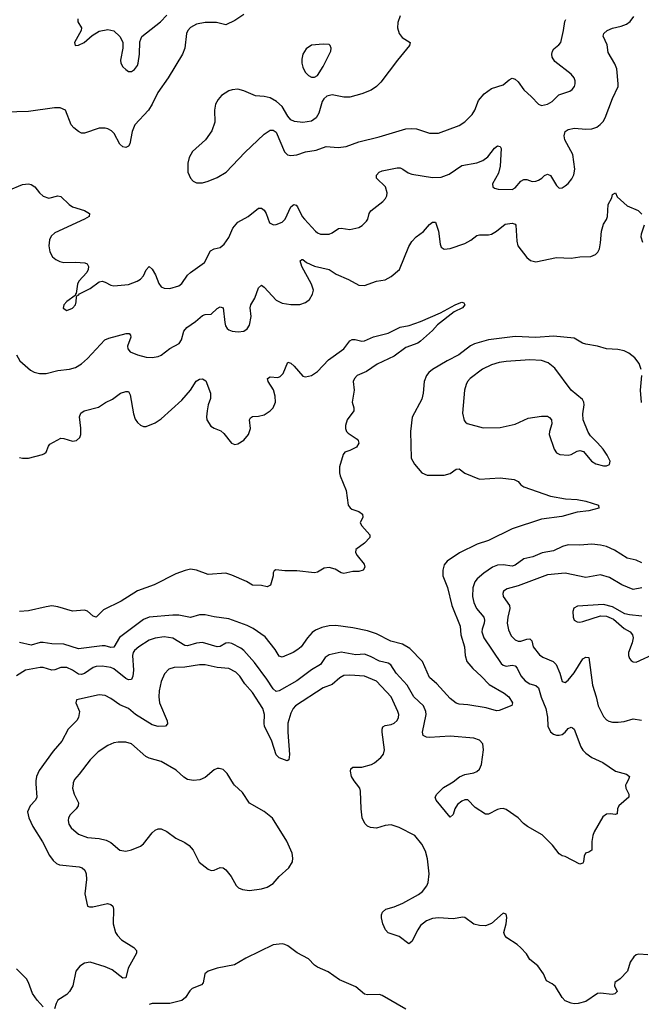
# Model space of a CAD drawing. Header units: inches. Extents: x 884691 to 1028259, y 526745 to 653629.
# Tile 11 of 241: x 934711 to 938926, y 558504 to 565184. Entities that reach past the tile are written whole.
import ezdxf

# ---------------------------------------------------------------- set-up
doc = ezdxf.new("R2010")
doc.units = ezdxf.units.IN
doc.header["$MEASUREMENT"] = 0
doc.layers.add('A9535', color=7, linetype='Continuous')
doc.layers.add('A9536', color=7, linetype='Continuous')

msp = doc.modelspace()

# ---------------------------------------------------------------- linework, layer by layer
at = {"layer": 'A9535', "color": 6}
for points, elevation in [([(934821.5, 560000), (934828.2, 559910), (934818.3, 559890), (934782.5, 559850), (934765.1, 559810), (934772.6, 559770), (934800.6, 559710), (934865.8, 559605.8), (934912.5, 559512.5), (934938.6, 559478.6), (934960.3, 559460.3), (934981.4, 559450), (935115.7, 559435.7), (935135.5, 559430), (935153.8, 559413.8), (935162, 559390), (935165.2, 559350), (935152.5, 559252.5), (935170.2, 559170.2), (935184.8, 559164.8), (935206.2, 559166.2), (935306.7, 559186.7), (935330, 559181.1), (935342.3, 559170), (935347.5, 559150), (935346.2, 559050), (935360.1, 558990), (935373.5, 558970), (935401.9, 558941.9), (935484.3, 558890), (935503.7, 558870), (935503.3, 558850), (935446.2, 558750), (935430, 558683.7), (935410, 558681), (935338.7, 558738.7), (935290, 558758.1), (935190, 558788.7), (935150, 558782.9), (935118.2, 558761.8), (935091.5, 558728.5), (935071.1, 558630), (935050.1, 558590), (935030, 558570.6), (934970, 558531.9), (934958.6, 558510), (934947.8, 558472.2)], 2600), ([(935072.9, 560000), (935069.5, 559970), (935079.9, 559930), (935109.5, 559870), (935107.8, 559850), (935094.9, 559830), (935054.1, 559790), (935042.9, 559770), (935040.1, 559750), (935045.5, 559725.5), (935060.5, 559700.5), (935110, 559658.4), (935170, 559636.3), (935250, 559628.2), (935296.9, 559616.9), (935330, 559602.2), (935390, 559550.1), (935430, 559542.1), (935470, 559551.4), (935530, 559577), (935550, 559593.6), (935610, 559667.3), (935630, 559684.5), (935650, 559693.9), (935670, 559695.4), (935710, 559675.5), (935770.1, 559630), (935830, 559602.3), (935861.3, 559581.3), (935886.6, 559550), (935929, 559469), (935990, 559421.8), (936010, 559412.7), (936030, 559413.4), (936070, 559431.6), (936090, 559430.9), (936110, 559415.8), (936145.1, 559370), (936178.4, 559310), (936194.1, 559294.1), (936222.7, 559282.7), (936270, 559275.9), (936350, 559286.3), (936390, 559298.9), (936430, 559323.5), (936471.6, 559370), (936536.2, 559430), (936561, 559470), (936564, 559496), (936558.9, 559530), (936521.5, 559610), (936426.5, 559766.5), (936370, 559812.2), (936268.8, 559868.8), (936221.2, 559941.2), (936167.5, 559990), (936161.3, 560000)], 2700), ([(938970, 558838.6), (938910, 558844.7), (938890, 558838.9), (938874.6, 558825.4), (938851.2, 558788.8), (938831.5, 558728.5), (938782.2, 558677.8), (938747.2, 558652.8), (938744.8, 558630), (938762.3, 558590), (938745.7, 558574.3), (938729.3, 558570.7), (938650, 558580.2), (938630, 558576.5), (938550, 558523.8), (938498, 558510), (938470, 558507.2), (938450, 558510.5), (938410, 558527.8), (938390, 558549.1), (938343.6, 558623.6), (938322.1, 558642.1), (938284, 558664), (938262.8, 558710), (938223.9, 558763.9), (938170, 558807), (938146.5, 558846.5), (938110, 558888), (938084.4, 558910), (938014.5, 558954.5), (938000.3, 558970), (937994.6, 558990), (938010.3, 559050), (938013.2, 559093.2), (938010, 559115.1), (937990, 559122.9), (937910, 559051.6), (937870, 559037), (937830, 559038), (937790, 559047.4), (937730, 559091.8), (937715, 559095), (937650, 559084.9), (937550, 559089.9), (937510, 559086.3), (937470.2, 559070), (937430, 559038.6), (937410.1, 559010), (937370, 558931.1), (937350, 558914), (937284, 558964), (937210, 558989.8), (937190.8, 559010), (937174, 559050), (937163.7, 559090), (937164.1, 559110), (937170.8, 559130), (937192.8, 559150), (937250, 559165.3), (937310, 559190.8), (937414.6, 559250), (937441.6, 559270), (937471.9, 559308.1), (937481, 559330), (937486.8, 559390), (937476.8, 559490), (937462.6, 559542.6), (937438.5, 559590), (937390, 559648.2), (937283.9, 559703.9), (937230, 559721.6), (937190, 559717.5), (937130, 559700), (937090, 559703.4), (937070, 559712.8), (937052, 559730), (937034.1, 559770), (937027, 559830), (937022.9, 559950), (937017.6, 559970), (936994.4, 560000)], 2600), ([(938823.8, 560000), (938818.3, 559990), (938820.5, 559970), (938840.9, 559930), (938842.2, 559910), (938773, 559850), (938765, 559830), (938763.4, 559796.6), (938749, 559791), (938717, 559797), (938690, 559794.9), (938664.4, 559775.6), (938606.2, 559673.8), (938596.8, 559650), (938589.5, 559609.5), (938590.8, 559549.2), (938570, 559536), (938547.3, 559530), (938537.6, 559510), (938534.8, 559470), (938530, 559461), (938510, 559454), (938410, 559507.7), (938390, 559512), (938370, 559525.6), (938322.9, 559582.9), (938254.3, 559654.3), (938154.6, 559710), (938127.6, 559730), (938092, 559770), (938010, 559826.2), (937990, 559831.9), (937970, 559831.1), (937950, 559825.6), (937890, 559794.7), (937870, 559795), (937800, 559840), (937750.3, 559890.3), (937730, 559891.6), (937710, 559882.9), (937680.5, 559859.5), (937662.4, 559830), (937650, 559790.8), (937630, 559773.6), (937534.7, 559890), (937528.2, 559910), (937538.9, 559930), (937585.4, 559974.6), (937628.5, 560000)], 2500), ([(937330, 558471.9), (937170, 558564), (937150.8, 558570.8), (937070, 558567.4), (937050, 558572.8), (936990, 558623.3), (936880.2, 558670), (936803.1, 558723.1), (936730, 558756.6), (936710.3, 558770.3), (936670, 558812.8), (936592.3, 558852.3), (936530, 558901.1), (936510, 558910.6), (936490, 558913.4), (936430, 558906.3), (936244.1, 558815.9), (936167.4, 558772.6), (936050, 558749.5), (935990, 558728.4), (935967.7, 558710), (935954.5, 558650), (935944.9, 558635.1), (935881.7, 558610), (935865.6, 558594.5), (935835.2, 558550), (935810.2, 558529.8), (935730, 558509), (935610, 558509), (935590, 558501.7)], 2700), ([(934870, 558487), (934830, 558532.8), (934798.1, 558578.1), (934771.9, 558651.9), (934757.6, 558677.6), (934690, 558745.4)], 2600)]:
    msp.add_lwpolyline(points, dxfattribs=dict(at, elevation=elevation))
at = {"layer": 'A9536', "color": 6}
for points, elevation in [([(936230, 565219.9), (936170, 565178.1), (936110, 565149.9), (936045, 565165), (935970, 565165.7), (935910, 565154.7), (935868.4, 565131.6), (935850.4, 565110), (935841.5, 565090), (935831.8, 564990), (935815.8, 564950), (935718.5, 564790), (935648.5, 564690), (935609.7, 564610), (935584.5, 564570), (935492.1, 564470), (935475, 564425), (935458, 564342), (935450, 564326.6), (935430, 564316.9), (935410, 564322.3), (935390, 564339.5), (935351.8, 564411.8), (935333.5, 564430), (935310, 564442.6), (935290, 564449.2), (935250, 564449), (935150, 564413.4), (935130, 564414.8), (935110, 564424.9), (935077.4, 564450), (935060.1, 564470), (935022.4, 564570), (934986.2, 564586.2), (934947.1, 564587.1), (934770, 564562.2), (934530, 564555.6)], 2500), ([(934633.6, 564026.4), (934730, 564065.2), (934771, 564071), (934790, 564065.9), (934814, 564050), (934844.8, 564010), (934870, 563986.6), (934910, 563974.1), (934970, 563989.2), (934990, 563984.2), (935046.7, 563930), (935070, 563914.8), (935150, 563889.3), (935183.6, 563870), (935183, 563850), (935151.3, 563830), (934950, 563737.9), (934925.2, 563714.8), (934913.5, 563690), (934908.9, 563650), (934915.6, 563610), (934934.7, 563574.7), (934956.2, 563556.2), (934983.3, 563543.3), (935010, 563536.9), (935090, 563538.2), (935153.7, 563533.7), (935167.9, 563527.9), (935176.9, 563510), (935175.4, 563490), (935166.1, 563470), (935111.7, 563410), (935104.1, 563390), (935094, 563326), (935090, 563325.2), (935086.8, 563313.2), (935030, 563271.2), (935010.2, 563250), (935006.4, 563226.4), (935030, 563210.3), (935070, 563226.6), (935088.8, 563250), (935095.2, 563270), (935096.6, 563303.4), (935103.6, 563316.4), (935110, 563315.8), (935116.5, 563323.5), (935190, 563359.6), (935250, 563405.2), (935270, 563409.7), (935290, 563404), (935330, 563382.3), (935350, 563379.4), (935450, 563388), (935507.9, 563410), (935530, 563424.2), (935550, 563446), (935570, 563486.5), (935590, 563509.5), (935610, 563491.9), (935632.9, 563452.9), (935655.2, 563395.2), (935670, 563370.8), (935690, 563363.3), (935730, 563361.4), (935790, 563378.8), (935810, 563393.8), (935848.9, 563450), (935869.2, 563470), (935963.3, 563536.7), (936004.2, 563615.8), (936030, 563629.5), (936070, 563639.3), (936098.7, 563661.3), (936130, 563707.2), (936156.6, 563770), (936190, 563809.4), (936260.4, 563850), (936330, 563906.3), (936350, 563905.8), (936370, 563892.7), (936383.6, 563870), (936405.8, 563805.8), (936431.7, 563791.7), (936450, 563793.5), (936491.7, 563810), (936512.3, 563830), (936550, 563914.4), (936570, 563930.1), (936585.1, 563925.1), (936595.2, 563915.2), (936625.7, 563850), (936641.9, 563830), (936717.2, 563750), (936730, 563738.1), (936750, 563729.5), (936810, 563730.1), (936830, 563738.4), (936872.2, 563767.8), (936890, 563770.6), (936950, 563760.8), (937010, 563774.4), (937032.6, 563787.4), (937062.5, 563817.5), (937071, 563830), (937080.1, 563870), (937093, 563887), (937174.3, 563950), (937192.1, 563970), (937201.5, 563990), (937203.9, 564010), (937191.5, 564050), (937130.8, 564110), (937130, 564130.1), (937148.9, 564150), (937170, 564157.6), (937270, 564179), (937290, 564178.4), (937310, 564169.6), (937344.5, 564144.5), (937370, 564135.8), (937510, 564114.3), (937570, 564116.2), (937622.8, 564137.2), (937710, 564194.7), (937810, 564213.9), (937851.7, 564228.3), (937885.6, 564254.4), (937930, 564312.2), (937950, 564329), (937970, 564323.2), (937975.5, 564310), (937969.3, 564190), (937956.9, 564143.1), (937917.3, 564070), (937920.1, 564050), (937930, 564041.7), (937955.4, 564035.4), (938050, 564032.1), (938070, 564043.3), (938110, 564088.4), (938130, 564100.1), (938150, 564100.1), (938187, 564087), (938210, 564087.9), (938230, 564094.9), (938251.6, 564108.4), (938270, 564127.4), (938290, 564136.2), (938310, 564126.2), (938350, 564059.8), (938370, 564042), (938390, 564043.7), (938410, 564055.9), (938430, 564071.7), (938455.5, 564104.5), (938467.6, 564132.4), (938475.4, 564170), (938460.6, 564270), (938407.5, 564370), (938403.4, 564396.6), (938410, 564425.9), (938430, 564438.1), (938472.9, 564447.1), (938550, 564442.1), (938590, 564444.5), (938623.9, 564456.1), (938647.2, 564472.8), (938666.4, 564493.6), (938681.1, 564518.9), (938730.6, 564650), (938768.2, 564730), (938770.2, 564750), (938760.8, 564850), (938745.6, 564885.6), (938701, 564961), (938694.1, 565014.1), (938668, 565072), (938671.5, 565090), (938693.6, 565110), (938730, 565127.2), (938790, 565140.8), (938825.8, 565154.2), (938850, 565170.8), (938875, 565205)], 2500), ([(935105.5, 565190), (935106.2, 565170), (935131.2, 565130), (935127.7, 565110), (935083.8, 565030), (935088.4, 565010), (935110, 565010.3), (935148.3, 565030), (935203.2, 565076.8), (935250, 565107.3), (935310, 565116.8), (935348.6, 565108.6), (935391.3, 565070), (935410.9, 565030.9), (935410.2, 564990.2), (935394.8, 564910), (935396.3, 564890), (935410, 564864.7), (935430, 564845.2), (935450, 564832.3), (935470, 564832.1), (935490, 564846), (935510, 564874.4), (935515.6, 564890), (935523.6, 564950), (935525.1, 565034.9), (935539.6, 565070), (935665.6, 565170), (935710, 565214.1)], 2500), ([(937291.7, 565210), (937275.2, 565164.8), (937272.7, 565130), (937284.4, 565090), (937304.2, 565064.2), (937359.7, 565030), (937354.3, 565010), (937273.1, 564910), (937160.6, 564759.4), (937130.2, 564729.8), (937093.8, 564706.2), (937030, 564680.6), (936950, 564659.5), (936910, 564658.8), (936830, 564673.6), (936794.1, 564665.9), (936772.4, 564647.6), (936761.4, 564630), (936739.8, 564550), (936722.1, 564517.9), (936690, 564495.2), (936630, 564486), (936573.7, 564493.7), (936550, 564504.4), (936530, 564528.5), (936490, 564595.2), (936452, 564630), (936410, 564654.6), (936370, 564664), (936310, 564666.8), (936230, 564702.1), (936190, 564711.7), (936151.2, 564708.8), (936130, 564701.7), (936079.3, 564670), (936056.4, 564643.6), (936039.5, 564610), (936032, 564570), (936034.4, 564490), (936013.6, 564430), (935970.1, 564369.9), (935883.2, 564290), (935861.5, 564250), (935852.5, 564210), (935851.2, 564150), (935868.7, 564108.7), (935887.7, 564087.7), (935910, 564077.6), (935930, 564076.8), (935950, 564077.6), (935990, 564088.2), (936050, 564113.5), (936110.2, 564149.8), (936237.9, 564282.1), (936370, 564408.2), (936410, 564434.4), (936430, 564434.8), (936450, 564420.7), (936507.3, 564287.3), (936527.9, 564267.9), (936550, 564263), (936590, 564266.3), (936650, 564288.7), (936721.7, 564298.3), (936790, 564324.4), (936870, 564316.6), (936924.4, 564324.4), (937010, 564354.9), (937147.9, 564390), (937330, 564444.3), (937370, 564446.5), (937402.7, 564442.7), (937490, 564413.6), (937550, 564413.5), (937690, 564466.7), (937730, 564490.1), (937780.1, 564539.9), (937796.9, 564570), (937823.1, 564636.9), (937859.7, 564680.3), (937910, 564716.6), (937990, 564741.6), (938030, 564775.7), (938050, 564786.4), (938070, 564781.7), (938090, 564763.2), (938129.1, 564709.1), (938181.9, 564661.9), (938230, 564610.1), (938250, 564602.3), (938290, 564610.5), (938322, 564630), (938366.4, 564673.6), (938440.9, 564699.1), (938456.7, 564710), (938471.9, 564730), (938478.3, 564750), (938477.9, 564770), (938470.3, 564790), (938450, 564814.3), (938339.7, 564899.7), (938322.4, 564930), (938319.5, 564950), (938322.8, 564970), (938333.6, 564986.4), (938367.4, 565012.6), (938379.4, 565030), (938399.2, 565110), (938408, 565172), (938414.3, 565185.7)], 2600), ([(934690.5, 562910), (934711.8, 562870), (934785.4, 562805.4), (934810, 562793.1), (934844.6, 562784.6), (934890, 562784.6), (934970, 562803), (935050, 562813), (935090, 562824.7), (935129.4, 562850), (935170, 562885.3), (935288.6, 563011.4), (935316.5, 563023.5), (935434, 563054), (935454.5, 563054.5), (935463.3, 563043.3), (935463.8, 563030), (935441.9, 562970), (935443.5, 562950), (935461, 562930), (935510.5, 562910.5), (935570, 562895.1), (935610, 562891.7), (935650, 562898.8), (935670.8, 562909.2), (935730, 562952.9), (935792.4, 562987.6), (935808.5, 563011.5), (935824.2, 563070), (935843.9, 563096.1), (935903.7, 563136.3), (935950, 563176.6), (935970, 563183.8), (936010, 563186.3), (936050, 563225.7), (936070, 563235.5), (936090.6, 563230), (936101.4, 563130), (936107.5, 563107.5), (936118.8, 563090), (936130, 563080.1), (936151.4, 563071.4), (936192.5, 563067.5), (936230, 563071), (936253.9, 563086.1), (936268.8, 563111.2), (936281.9, 563170), (936274.7, 563230), (936277.6, 563250), (936306.3, 563293.7), (936330, 563365.8), (936350, 563382.1), (936370, 563368.9), (936450, 563281.3), (936490, 563260.3), (936550, 563252.4), (936610, 563252.7), (936650, 563265.1), (936675.2, 563284.8), (936697.7, 563322.3), (936703.4, 563350), (936690.3, 563390), (936623.4, 563510), (936613, 563547), (936623.4, 563556.6), (936630, 563557.6), (936656.9, 563536.9), (936710, 563511.5), (936810, 563490.3), (936856.7, 563456.7), (936941.3, 563421.3), (937010, 563384), (937050, 563381.2), (937130, 563410.1), (937190, 563419.9), (937230, 563442.4), (937285.8, 563490), (937350, 563644.8), (937370, 563679), (937399.5, 563710), (937450, 563747.2), (937490, 563793.5), (937510.2, 563810.2), (937530, 563810.4), (937550.3, 563750.3), (937561.5, 563661.5), (937570, 563641.8), (937590, 563627.8), (937630, 563631.8), (937730, 563666.2), (937770, 563688.8), (937810, 563720.1), (937830, 563724.7), (937890, 563723.6), (937910, 563729.3), (937944, 563750), (938003.2, 563796.8), (938050, 563803.5), (938070, 563796.7), (938076.3, 563790), (938081.8, 563681.8), (938089.2, 563650), (938149.6, 563569.6), (938174.3, 563550), (938210, 563540.5), (938350, 563571.8), (938450, 563566.5), (938510, 563575.1), (938583.6, 563576.4), (938616.2, 563590), (938632, 563608), (938641.7, 563630), (938650.2, 563669.8), (938655.4, 563750), (938670, 563798), (938690, 563829.3), (938696, 563850), (938701.8, 563930), (938725.5, 563974.5), (938730, 563997.1), (938750, 564010.3), (938762.8, 563982.8), (938830, 563921.9), (938903.6, 563890), (938930, 563865.7)], 2400), ([(938944.4, 563790), (938924.1, 563730), (938923.3, 563710), (938934.9, 563674.9)], 2400), ([(934710, 562214.9), (934730, 562210.3), (934770, 562210), (934866.6, 562233.4), (934879.6, 562240.4), (934890.2, 562249.8), (934906.2, 562290), (934916.4, 562303.6), (934990, 562343.9), (935010, 562342.5), (935070, 562325.2), (935095.9, 562330), (935118.4, 562350), (935125.9, 562370), (935126.4, 562413.6), (935116.6, 562490), (935124.8, 562515.2), (935149.1, 562530.9), (935245.8, 562554.2), (935293.2, 562586.8), (935341.7, 562610), (935394.5, 562650), (935430, 562661.9), (935450, 562662), (935459.4, 562639.4), (935482.2, 562510), (935494.6, 562474.6), (935510, 562450.6), (935530, 562433.2), (935550, 562424.9), (935570, 562423.8), (935630, 562448.3), (935670, 562475.2), (935810, 562602.5), (935869.5, 562670), (935908.8, 562731.2), (935930, 562746), (935950, 562747.6), (935974.2, 562734.2), (936005, 562650), (936005.2, 562614.8), (935989.4, 562570), (935982, 562530), (935977.6, 562490), (935980.9, 562470), (936006.8, 562426.8), (936030, 562411.9), (936074.9, 562394.9), (936095.5, 562375.5), (936146.9, 562310), (936170, 562301.7), (936190, 562307.1), (936230, 562332.1), (936262.2, 562370), (936275.8, 562410), (936268.6, 562470), (936276.2, 562483.8), (936290, 562492.9), (936330, 562493.7), (936370, 562503.6), (936410, 562529.3), (936429.2, 562550.8), (936445.9, 562590), (936444.3, 562630), (936431.9, 562671.9), (936395, 562730), (936391.7, 562750), (936410, 562760.4), (936462.5, 562757.5), (936477.6, 562762.4), (936496.7, 562783.3), (936530, 562859.7), (936550, 562854.1), (936573, 562833), (936630, 562766), (936650, 562761.5), (936690, 562770.2), (936730, 562797.1), (936804.6, 562875.4), (936910, 562951.2), (936950, 563005.1), (936964.5, 563015.5), (936985.1, 563014.9), (937030, 563002.9), (937050, 563004.7), (937110, 563033.3), (937210, 563056.6), (937290, 563098.1), (937351.2, 563108.8), (937430, 563136.2), (937565, 563195), (937662.9, 563250), (937690, 563260.8), (937710, 563267), (937723.4, 563263.4), (937730.2, 563250.2), (937714, 563230), (937657.5, 563202.5), (937545.1, 563115), (937510, 563075.3), (937430, 563002.1), (937410, 562989.9), (937330, 562960.6), (937250, 562902.3), (937134, 562846), (937062.6, 562797.4), (936999.4, 562770), (936981, 562750), (936972.3, 562730), (936978.9, 562670), (936965.6, 562590), (936976.6, 562550), (936977.1, 562530), (936931.8, 562470), (936921.3, 562430), (936921.5, 562410), (936927.7, 562390), (936937.9, 562377.9), (936998.7, 562338.7), (937006.1, 562330), (937010.6, 562310), (936995, 562285), (936950, 562261.8), (936915.6, 562250), (936904.9, 562235.1), (936880.1, 562150), (936879.5, 562110), (936883.7, 562090), (936924.3, 561990), (936939.5, 561890), (936951.3, 561871.3), (936962.7, 561862.7), (937010, 561847.5), (937034.7, 561830), (937039, 561810), (937020.2, 561770), (937031.6, 561750), (937085.5, 561690), (937085.3, 561670), (937050, 561631.8), (936990.3, 561589.7), (936989.3, 561570), (936999.4, 561550), (937047.5, 561490), (937052.1, 561470), (937040.7, 561450), (937010, 561441.1), (936970, 561441), (936910, 561425.8), (936890, 561431.4), (936850, 561455.4), (936810, 561466.5), (936776.4, 561463.6), (936730, 561435.9), (936709.5, 561430.5), (936590, 561443.8), (936510, 561444.2), (936448.6, 561451.4), (936435.9, 561444.1), (936430, 561432.3), (936430.1, 561409.9), (936412.8, 561347.2), (936390, 561336.8), (936350, 561345.4), (936290, 561348.3), (936250, 561372.3), (936150, 561415.4), (936110, 561427.9), (935990, 561420.3), (935910, 561448.8), (935870, 561455.2), (935832.9, 561447.1), (935770, 561423.4), (935623.8, 561350), (935510.7, 561309.3), (935400.1, 561239.9), (935279.4, 561180.6), (935230, 561130.4), (935210, 561136.6), (935170.1, 561170.1), (935150, 561177), (935070, 561171.3), (934970, 561200.4), (934930, 561206.4), (934890, 561201.6), (934770, 561172.5), (934710, 561169.9)], 2300), ([(938926.1, 562810), (938911.7, 562851.7), (938882.4, 562890), (938842.1, 562922.1), (938810, 562937.3), (938767.4, 562947.4), (938690, 562950.8), (938630, 562968.6), (938550, 562982.4), (938527.3, 562990), (938470, 563022.5), (938330, 563035.9), (938210, 563028.2), (938070, 563035.5), (937890, 563012.4), (937794.9, 562985.1), (937767.6, 562972.4), (937688.9, 562910), (937609.6, 562870.4), (937509.8, 562810.2), (937485.9, 562790), (937470.1, 562770), (937453.7, 562730), (937448, 562650), (937437.8, 562610), (937373.3, 562486.7), (937362.2, 562390), (937366.7, 562210), (937388.3, 562168.3), (937437.9, 562110), (937474.6, 562094.6), (937590, 562093.3), (937630, 562106.1), (937670, 562134.6), (937690, 562136.8), (937730, 562108.5), (937830, 562066.4), (937970, 562075), (938064.8, 562064.8), (938090.4, 562050.4), (938110, 562028.4), (938130, 562015.2), (938310, 561951.7), (938413.1, 561933.1), (938490, 561928.3), (938550, 561918.2), (938635.3, 561890), (938638, 561870), (938570, 561852.4), (938490, 561843.9), (938386.5, 561813.5), (938250, 561795.2), (938051.1, 561728.9), (937890, 561651.1), (937813.8, 561626.2), (937693.7, 561566.3), (937610.5, 561510), (937590, 561486), (937579.3, 561450), (937580.7, 561410), (937612.7, 561332.7), (937641.9, 561210), (937697.8, 561070), (937701.7, 561010), (937727.2, 560930), (937730.9, 560870), (937744.1, 560830), (937783.1, 560783.1), (937840.9, 560730), (937893.4, 560673.4), (937995.5, 560615.5), (938026.7, 560590), (938052.7, 560550), (938048.9, 560531.1), (937962.9, 560497.1), (937944.8, 560495.2), (937875.2, 560515.2), (937750, 560534.8), (937690, 560539.5), (937670, 560546.7), (937630, 560578.2), (937538.7, 560678.7), (937490, 560721.4), (937441.9, 560830), (937357.5, 560917.5), (937307.7, 560947.7), (937228.5, 560968.5), (937130, 561016.8), (937070, 561038.6), (936970, 561058.3), (936853.8, 561073.8), (936810, 561072.2), (936759, 561061), (936716.7, 561043.3), (936694.2, 561025.8), (936661.7, 560990), (936619.1, 560930), (936598.2, 560910), (936566.5, 560890), (936490, 560859.1), (936470, 560866.2), (936443.1, 560910), (936376.4, 560996.4), (936293.5, 561053.5), (936253.2, 561073.2), (936130, 561119.6), (936030, 561132.1), (935970, 561147.3), (935930, 561146.2), (935870, 561127.4), (935790, 561144.7), (935750, 561144.6), (935590, 561131.1), (935550, 561114.8), (935388, 560992), (935350, 560927.1), (935330, 560924.7), (935290, 560935.5), (935270, 560936.2), (935110, 560915.6), (935010, 560947.9), (934930, 560949.4), (934870, 560959.4), (934850, 560958.2), (934790, 560941.1), (934710, 560957.8)], 2400), ([(938927.6, 562587.6), (938920.7, 562670), (938929.9, 562770)], 2400), ([(938930, 561499.4), (938890, 561516.6), (938830, 561530.2), (938745.1, 561585.1), (938689.4, 561609.4), (938650, 561619.7), (938590, 561625.3), (938510, 561618), (938430, 561621.9), (938391, 561610), (938330, 561581.3), (938253.4, 561566.6), (938190, 561538.8), (938130, 561525.8), (938070, 561482.2), (938050, 561475.6), (937990, 561485.3), (937950, 561483.6), (937916, 561470), (937858.5, 561430), (937813.6, 561390), (937798.2, 561370), (937784.6, 561330), (937781.2, 561270), (937791.4, 561230), (937809.1, 561190), (937857.6, 561130), (937862.6, 561110), (937860.4, 561090), (937846.2, 561050), (937844.5, 561030), (937857.5, 560990), (937975.7, 560815.7), (937990, 560804.2), (938010, 560799), (938050, 560804.2), (938070, 560800.1), (938083.7, 560783.7), (938110, 560733.5), (938139.3, 560699.3), (938170, 560678.5), (938210, 560666.1), (938230, 560650.4), (938248, 560588), (938278.1, 560510), (938288.9, 560451.1), (938292.4, 560390), (938310, 560352.7), (938330, 560336.3), (938350, 560329.6), (938370, 560329.1), (938390, 560335.5), (938409.9, 560350), (938430, 560374.5), (938450, 560385.3), (938460.2, 560380.2), (938471.1, 560371.1), (938515.4, 560250), (938528.6, 560228.6), (938550, 560206.8), (938590, 560178.8), (938664.7, 560144.7), (938750, 560086.4), (938826.3, 560066.3), (938846, 560050), (938840.2, 560030), (938823.8, 560000)], 2500), ([(938930, 561328.4), (938870, 561317.3), (938794.5, 561350), (938710, 561399.8), (938650, 561416.7), (938550, 561400.4), (938410, 561428.4), (938290, 561416.9), (938090, 561342.5), (938016.7, 561323.3), (937992.5, 561307.5), (937986.8, 561290), (937990.1, 561270), (938031.2, 561210), (938033.9, 561190), (938020.2, 561130), (938016.8, 561090), (938024.8, 561044.8), (938043.3, 561003.3), (938070, 560977.1), (938090, 560967.5), (938110, 560967.8), (938150, 560980.9), (938170, 560982.8), (938177.6, 560977.5), (938184.1, 560970), (938193.7, 560930), (938235, 560875), (938259, 560859), (938329.5, 560829.5), (938349.2, 560810), (938373.6, 560750), (938390, 560693.7), (938410, 560687.1), (938430, 560702.1), (938470, 560752.2), (938530, 560848.4), (938550, 560859.3), (938570, 560857), (938594.3, 560670), (938620.2, 560590), (938633.5, 560530), (938670, 560457.1), (938690, 560434.7), (938705.6, 560425.5), (938730, 560417.9), (938770, 560417.6), (938810, 560423.4), (938870, 560440.9), (938927.9, 560432.1)], 2600), ([(938930, 561137.1), (938845.9, 561145.9), (938813.9, 561153.9), (938730, 561201.5), (938670, 561216.9), (938494.4, 561205.6), (938468.1, 561191.9), (938460.9, 561170), (938463.4, 561130), (938470.6, 561110.6), (938490, 561097.8), (938510, 561096.1), (938530, 561100.7), (938650, 561139.9), (938690, 561137.1), (938736.7, 561116.7), (938810, 561054.6), (938851.1, 561030), (938867.1, 561010), (938870.7, 560990), (938864.4, 560955.6), (938839.3, 560890), (938839.7, 560870), (938846.3, 560850), (938857.2, 560837.2), (938870, 560827.8), (938890, 560825.4), (939030, 560887.4)], 2700), ([(937628.5, 560000), (937650, 560012.6), (937692.5, 560047.5), (937730, 560063.4), (937790, 560074.1), (937810, 560082.6), (937830, 560099.5), (937841.7, 560130), (937857, 560230), (937851.4, 560271.4), (937830, 560296.7), (937790, 560309.8), (937630, 560323.4), (937490, 560313.9), (937470, 560316.2), (937446.6, 560326.6), (937441.7, 560350), (937466.6, 560470), (937465.6, 560490), (937448.4, 560528.4), (937384.3, 560590), (937339, 560670), (937263.6, 560750), (937228.1, 560808.1), (937210, 560818.3), (937150, 560831.2), (937090, 560864), (937050, 560878.8), (936990, 560875.6), (936890, 560892), (936810, 560875.6), (936783, 560857), (936750, 560809.8), (936690, 560772.2), (936590, 560698.4), (936470, 560630.5), (936450, 560627.3), (936430, 560643.2), (936388, 560710), (936303.2, 560823.2), (936230, 560904.2), (936210, 560920), (936150, 560951.2), (936130, 560957.3), (936110, 560955.2), (936070, 560931.9), (936050, 560928.3), (935950, 560958.8), (935910, 560954.9), (935850, 560937), (935830, 560938.9), (935750, 560987.5), (935690, 560997.7), (935630, 560988.5), (935590, 560975.2), (935519.7, 560930), (935490, 560905.4), (935479.8, 560890), (935475.1, 560870), (935482.3, 560770), (935477.9, 560730), (935470, 560708.3), (935450, 560704.8), (935430, 560714.7), (935350, 560779.4), (935330, 560790), (935270, 560797.5), (935230, 560795), (935210, 560788.7), (935150, 560749.4), (935130, 560741.3), (935110, 560743.7), (935070, 560771.3), (935030, 560788.3), (934990, 560789), (934950, 560774), (934930, 560771.7), (934870.7, 560790), (934850, 560789.1), (934750, 560770.2), (934690, 560731.5)], 2500), ([(936994.4, 560000), (936979.4, 560019.4), (936962.1, 560050), (936953.6, 560086.4), (936957.5, 560102.5), (936970, 560112.4), (937030, 560112.8), (937096.2, 560130), (937117.6, 560142.4), (937160.8, 560179.2), (937177.9, 560202.1), (937184.6, 560230), (937169.2, 560350), (937169.3, 560370.7), (937174.6, 560385.4), (937190, 560395.8), (937230, 560401.6), (937249.4, 560410.6), (937270.1, 560429.9), (937280.5, 560450), (937281.6, 560470), (937275.8, 560490), (937229.4, 560589.4), (937130, 560697.3), (937050, 560730), (936950, 560737.5), (936910, 560733.7), (936881.1, 560718.9), (936830, 560672.9), (936770, 560650.5), (936582.2, 560530), (936565.5, 560510), (936550, 560479.7), (936530, 560411.2), (936528.7, 560350), (936541.5, 560198.5), (936536.9, 560163.1), (936525.1, 560154.9), (936470, 560175.1), (936450, 560197.5), (936420.1, 560290), (936372.3, 560390), (936368.1, 560410), (936370.6, 560470), (936359.5, 560510), (936290, 560619.1), (936237.1, 560677.1), (936203.3, 560730), (936176.6, 560756.6), (936130, 560782.3), (936050, 560789), (935970, 560807.2), (935930, 560807.9), (935830, 560791.3), (935757.7, 560790), (935722.8, 560777.2), (935693.5, 560746.5), (935670, 560693.7), (935656.7, 560630), (935654, 560590), (935658.3, 560550), (935712.3, 560427.7), (935713.6, 560406.4), (935700.3, 560390), (935651.3, 560388.7), (935610, 560400.8), (935496.1, 560470), (935449.5, 560510), (935390, 560535.8), (935330, 560579.2), (935290, 560598.5), (935250, 560603.7), (935095.6, 560570), (935093.1, 560550), (935116, 560490), (935110.6, 560450), (935097.7, 560430), (935039.9, 560370), (934997.6, 560290), (934938.5, 560221.5), (934843.5, 560090), (934825.8, 560050), (934820, 560020), (934821.5, 560000)], 2600), ([(936161.3, 560000), (936118.2, 560070), (936090, 560096.2), (936063.7, 560103.7), (936050, 560103.5), (936030, 560095.7), (935970, 560043.4), (935933.7, 560026.3), (935890, 560023.2), (935850, 560029.3), (935824.5, 560044.5), (935771.7, 560091.7), (935670, 560151), (935590, 560174.4), (935566, 560186), (935470, 560271.4), (935430, 560282), (935378.3, 560281.7), (935350, 560276.8), (935310, 560260.5), (935243.9, 560216.1), (935190, 560162.7), (935115.6, 560064.4), (935084, 560030), (935073.6, 560006.4), (935072.9, 560000)], 2700)]:
    msp.add_lwpolyline(points, dxfattribs=dict(at, elevation=elevation))
for points, elevation in [([(936770, 565019.2), (936689.7, 565010.4), (936652.9, 564987.1), (936630.1, 564950), (936623.2, 564916.8), (936623.6, 564890), (936630, 564862.4), (936647.6, 564827.6), (936670, 564804.7), (936690, 564795.3), (936710, 564794.6), (936730, 564805.3), (936770, 564865.7), (936820.2, 564970), (936823.4, 564990), (936817.1, 565010), (936810, 565016.2)], 2600), ([(938170, 562877.5), (938010, 562865.7), (937962.4, 562857.6), (937910, 562842), (937850, 562812.5), (937766.6, 562750), (937747.5, 562730), (937737.5, 562710), (937727.6, 562670), (937714.7, 562514.7), (937725.7, 562465.7), (937732.9, 562452.9), (937744.9, 562444.9), (937854.2, 562414.2), (937970, 562417.8), (938070, 562439.1), (938159.3, 562480.7), (938250, 562495.2), (938290, 562493.3), (938304.5, 562484.5), (938316, 562470), (938318.8, 562441.2), (938303.4, 562390), (938301.8, 562370), (938336, 562270), (938350, 562246.5), (938373.8, 562233.8), (938430, 562229.4), (938450, 562233.3), (938490, 562256.5), (938510, 562262.4), (938534.2, 562254.2), (938588.7, 562190), (938617.5, 562170), (938670, 562156.5), (938690, 562158.1), (938710, 562167.1), (938715.4, 562190), (938694.6, 562230), (938666.9, 562270), (938630, 562313.8), (938580.6, 562360.6), (938565.4, 562385.4), (938532.9, 562470), (938530.6, 562509.4), (938538.2, 562570), (938535.6, 562590), (938527.2, 562607.2), (938450, 562671.1), (938339.8, 562819.8), (938295.5, 562855.5), (938250, 562872.8)], 2500)]:
    msp.add_lwpolyline(points, close=True, dxfattribs=dict(at, elevation=elevation))

doc.saveas('drawing.dxf')
